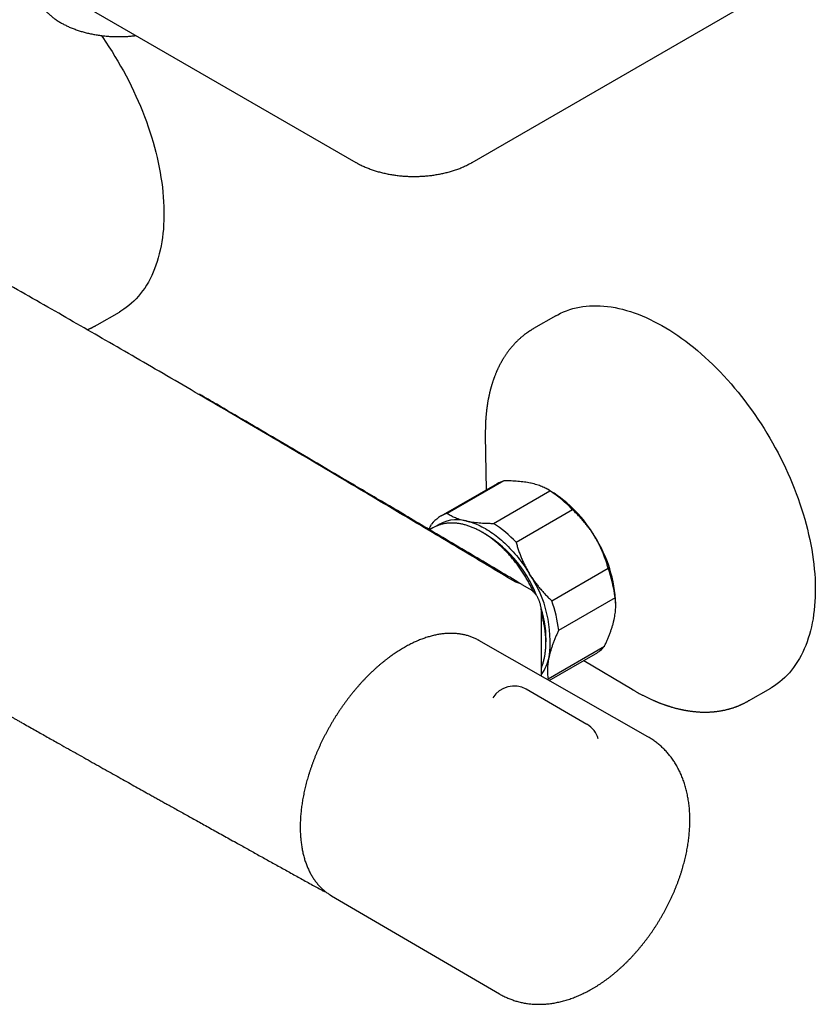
# Model space of a CAD drawing. Header units: millimetres. Extents: x 8 to 822, y 12 to 1777.
# Tile 2 of 14: x 688 to 817, y 79 to 239. Entities that reach past the tile are written whole.
import ezdxf

# ---------------------------------------------------------------- set-up
doc = ezdxf.new("R2010")
doc.units = ezdxf.units.MM

msp = doc.modelspace()

# ---------------------------------------------------------------- linework, layer by layer
at = {"color": 7, "linetype": 'Continuous', "lineweight": 30}
for p, q in [((607.26, 294.15), (742.4, 216.13)), ((761.37, 216.13), (805.64, 241.69)), ((700.27, 189.65), (703.92, 191.76)), ((774.99, 191.15), (771.34, 189.05)), ((763.5, 171.71), (763.5, 171.7)), ((763.5, 171.7), (763.64, 162.77)), ((765.42, 163.8), (756.23, 158.49)), ((766.5, 164.27), (757.31, 158.97)), ((764.82, 157.34), (774.01, 162.65)), ((774.13, 162.6), (773.62, 162.89)), ((777.71, 159.56), (768.52, 154.25)), ((754.96, 156.61), (754.43, 156.3)), ((754.97, 156.61), (754.96, 156.61)), ((774.31, 144.75), (783.5, 150.06)), ((770.74, 146.63), (769.51, 147.35)), ((784.63, 145.23), (775.44, 139.92)), ((784.74, 143.92), (784.74, 144.23)), ((772.65, 132.45), (772.65, 142.58)), ((762.44, 138.28), (762.26, 138.38)), ((789.98, 122.57), (762.44, 138.28)), ((773.72, 132.04), (782.91, 137.35)), ((773.9, 131.74), (781.42, 136.09)), ((779.55, 135.01), (787.39, 130.32)), ((773.72, 132.04), (773.61, 131.91)), ((780.05, 124.61), (770.15, 130.33)), ((787.39, 130.32), (787.4, 130.32)), ((806.33, 128.42), (809.98, 130.53)), ((806.33, 128.43), (806.31, 128.42)), ((736.81, 97.64), (736.8, 97.64)), ((738.25, 96.82), (738.44, 96.71)), ((738.44, 96.71), (765.81, 80.71))]:
    msp.add_line(p, q, dxfattribs=at)
at = {"color": 7, "linetype": 'Continuous', "lineweight": 30, "flags": 128}
for points in [[(700.97, 236.78), (701.2, 236.46), (701.72, 235.71), (702.22, 234.95), (702.71, 234.18), (703.19, 233.4), (703.67, 232.61), (704.12, 231.82), (704.57, 231.02), (705, 230.21), (705.43, 229.4), (705.83, 228.59), (706.23, 227.76), (706.61, 226.94), (706.98, 226.11), (707.33, 225.28), (707.67, 224.45), (708, 223.61), (708.31, 222.78), (708.6, 221.94), (708.88, 221.1), (709.14, 220.27), (709.39, 219.43), (709.63, 218.6), (709.84, 217.77), (710.04, 216.94), (710.23, 216.12), (710.4, 215.3), (710.55, 214.48), (710.68, 213.67), (710.8, 212.87), (710.91, 212.07), (710.99, 211.28), (711.06, 210.5), (711.11, 209.72), (711.15, 208.96), (711.16, 208.2), (711.16, 207.45), (711.15, 206.71), (711.12, 205.98), (711.07, 205.26), (711, 204.56), (710.91, 203.87), (710.81, 203.18), (710.7, 202.52), (710.56, 201.86), (710.41, 201.22), (710.25, 200.59), (710.06, 199.98), (709.86, 199.39), (709.65, 198.8), (709.42, 198.24), (709.17, 197.69), (708.91, 197.16), (708.63, 196.64), (708.33, 196.15), (708.03, 195.67), (707.7, 195.2), (707.36, 194.76), (707.01, 194.34), (706.65, 193.93), (706.27, 193.54), (705.87, 193.18), (705.47, 192.83), (705.04, 192.5), (704.61, 192.2), (704.17, 191.91), (703.92, 191.76)], [(774.99, 191.15), (775.29, 191.32), (775.76, 191.56), (776.24, 191.78), (776.73, 191.98), (777.24, 192.16), (777.76, 192.31), (778.28, 192.45), (778.82, 192.56), (779.36, 192.65), (779.92, 192.72), (780.48, 192.76), (781.05, 192.79), (781.63, 192.79), (782.21, 192.77), (782.81, 192.73), (783.41, 192.67), (784.01, 192.59), (784.62, 192.48), (785.24, 192.35), (785.86, 192.2), (786.49, 192.03), (787.12, 191.84), (787.75, 191.63), (788.39, 191.39), (789.03, 191.14), (789.67, 190.86), (790.32, 190.56), (790.96, 190.24), (791.61, 189.91), (792.26, 189.55), (792.91, 189.17), (793.55, 188.78), (794.2, 188.36), (794.85, 187.93), (795.49, 187.47), (796.13, 187), (796.77, 186.51), (797.41, 186.01), (798.04, 185.48), (798.67, 184.94), (799.3, 184.38), (799.92, 183.81), (800.53, 183.22), (801.14, 182.62), (801.75, 182), (802.34, 181.36), (802.94, 180.71), (803.52, 180.05), (804.09, 179.38), (804.66, 178.69), (805.22, 177.99), (805.77, 177.28), (806.32, 176.56), (806.85, 175.82), (807.37, 175.08), (807.88, 174.32), (808.39, 173.56), (808.88, 172.79), (809.36, 172.01), (809.82, 171.22), (810.28, 170.43), (810.72, 169.63), (811.16, 168.82), (811.57, 168.01), (811.98, 167.19), (812.37, 166.37), (812.75, 165.54), (813.12, 164.71), (813.47, 163.88), (813.8, 163.05), (814.13, 162.21), (814.43, 161.38), (814.72, 160.54), (815, 159.7), (815.26, 158.87), (815.51, 158.03), (815.74, 157.2), (815.95, 156.37), (816.15, 155.55), (816.33, 154.72), (816.5, 153.9), (816.64, 153.09), (816.78, 152.28), (816.89, 151.48), (816.99, 150.68), (817.07, 149.89), (817.14, 149.11), (817.19, 148.34), (817.22, 147.57), (817.23, 146.82), (817.23, 146.07), (817.21, 145.33), (817.17, 144.61), (817.12, 143.89), (817.05, 143.19), (816.96, 142.5), (816.86, 141.82), (816.74, 141.15), (816.6, 140.5), (816.45, 139.86), (816.28, 139.24), (816.09, 138.63), (815.89, 138.04), (815.67, 137.46), (815.43, 136.9), (815.18, 136.35), (814.92, 135.82), (814.64, 135.31), (814.34, 134.82), (814.03, 134.34), (813.7, 133.88), (813.36, 133.44), (813.01, 133.02), (812.64, 132.62), (812.25, 132.24), (811.86, 131.88), (811.45, 131.53), (811.03, 131.21), (810.59, 130.91), (810.14, 130.62), (809.98, 130.53)], [(760.36, 157.75), (760.64, 157.68), (760.92, 157.6), (761.2, 157.52), (761.49, 157.42), (761.78, 157.32), (762.07, 157.2), (762.36, 157.08), (762.65, 156.94), (762.94, 156.79), (763.23, 156.64), (763.52, 156.48), (763.81, 156.3), (764.11, 156.12), (764.4, 155.93), (764.69, 155.73), (764.98, 155.52), (765.27, 155.3), (765.56, 155.07), (765.84, 154.84), (766.13, 154.6), (766.41, 154.35), (766.69, 154.09), (766.97, 153.82), (767.24, 153.55), (767.51, 153.27), (767.78, 152.98), (768.05, 152.69), (768.31, 152.39), (768.57, 152.09), (768.83, 151.77), (769.08, 151.46), (769.32, 151.13), (769.57, 150.8), (769.8, 150.47), (770.04, 150.13), (770.27, 149.79), (770.49, 149.44), (770.71, 149.09)]]:
    msp.add_lwpolyline(points, dxfattribs=at)
at = {"color": 7, "linetype": 'Continuous', "lineweight": 30}
for centre, radius, start, end in [((768.12, 159.11), 5.41, 107.489, 119.9578), ((763.09, 145.82), 20.06, 43.2053, 56.9963), ((762.82, 144.41), 21.42, 30.2996, 58.1182), ((758.95, 153.77), 5.45, 107.5819, 140.6185), ((758.86, 152.12), 5.82, 75.128, 124.9341), ((753.89, 140.52), 20.06, 43.2053, 56.9963), ((752.76, 138.17), 20.47, 21.2842, 61.1173), ((762.85, 143.44), 21.9, 2.0729, 32.5338), ((762.92, 142.69), 21.86, 6.6708, 19.693), ((754.44, 138.15), 19.61, 352.4458, 33.918), ((753.73, 137.38), 21.86, 6.6708, 19.693), ((757.2, 138.49), 16.19, 356.8934, 17.9771), ((778.64, 140.87), 5.54, 300.1565, 320.4847), ((766.48, 137.05), 7.54, 325.0311, 348.7063), ((768.15, 126.86), 4, 60.0027, 148.982), ((778.05, 121.15), 4, 16.1388, 60.0027)]:
    msp.add_arc(centre, radius, start, end, dxfattribs=at)
for points, knots in [([(690.21, 244.87), (690.21, 244.83), (690.2, 244.72), (690.21, 244.54), (690.23, 244.31), (690.26, 244.08), (690.3, 243.85), (690.35, 243.62), (690.41, 243.4), (690.48, 243.17), (690.56, 242.95), (690.65, 242.72), (690.76, 242.5), (690.87, 242.28), (690.99, 242.06), (691.12, 241.85), (691.26, 241.63), (691.41, 241.42), (691.57, 241.21), (691.74, 241.01), (691.92, 240.8), (692.11, 240.61), (692.3, 240.41), (692.51, 240.22), (692.73, 240.03), (692.95, 239.84), (693.18, 239.66), (693.42, 239.49), (693.67, 239.31), (693.93, 239.15), (694.19, 238.98), (694.46, 238.82), (694.74, 238.67), (695.02, 238.52), (695.31, 238.38), (695.61, 238.24), (695.91, 238.11), (696.22, 237.98), (696.54, 237.86), (696.86, 237.74), (697.18, 237.63), (697.51, 237.52), (697.85, 237.42), (698.18, 237.33), (698.53, 237.24), (698.87, 237.15), (699.22, 237.08), (699.58, 237), (699.93, 236.94), (700.29, 236.88), (700.65, 236.82), (701.01, 236.78), (701.38, 236.73), (701.75, 236.7), (702.12, 236.67), (702.49, 236.64), (702.86, 236.63), (703.23, 236.61), (703.6, 236.61), (703.97, 236.61), (704.34, 236.61), (704.72, 236.63), (705.09, 236.64), (705.46, 236.67), (705.83, 236.7), (706.19, 236.74), (706.46, 236.76), (706.6, 236.78), (706.62, 236.79)], [0, 0, 0, 0, 0.0061046, 0.0207813, 0.035459, 0.0501475, 0.0648567, 0.0795959, 0.094374, 0.1091985, 0.1240764, 0.1390133, 0.1540134, 0.1690799, 0.1842143, 0.1994169, 0.2146867, 0.2300215, 0.2454181, 0.2608724, 0.2763797, 0.2919348, 0.3075321, 0.3231661, 0.3388314, 0.3545227, 0.3702349, 0.3859635, 0.4017044, 0.4174538, 0.4332084, 0.4489656, 0.4647222, 0.4804763, 0.4962264, 0.5119714, 0.5277101, 0.5434421, 0.5591666, 0.5748836, 0.5905927, 0.606294, 0.6219874, 0.6376733, 0.6533518, 0.6690232, 0.6846879, 0.7003462, 0.7159986, 0.7316455, 0.7472874, 0.7629249, 0.7785582, 0.7941881, 0.809815, 0.8254395, 0.841062, 0.8566831, 0.8723033, 0.8879232, 0.9035433, 0.919164, 0.9347858, 0.9504093, 0.9660349, 0.9816633, 0.9972949, 1, 1, 1, 1]), ([(768.06, 147.99), (765.55, 149.49), (760.3, 152.63), (752.69, 157.16), (745.52, 161.43), (739.14, 165.21), (733.29, 168.68), (727.78, 171.93), (722.36, 175.11), (717.02, 178.24), (711.73, 181.33), (706.66, 184.27), (701.77, 187.1), (696.99, 189.85), (692.19, 192.6), (687.27, 195.41), (682.16, 198.32), (676.83, 201.34), (671.24, 204.5), (665.33, 207.83), (659.04, 211.36), (652.1, 215.25), (644.28, 219.62), (638.71, 222.73), (635.74, 224.38), (635.73, 224.39)], [0, 0, 0, 0, 0.057454, 0.12002, 0.173872, 0.221323, 0.265629, 0.307342, 0.346965, 0.388948, 0.428945, 0.467234, 0.50408, 0.53971, 0.57556, 0.612623, 0.651051, 0.691065, 0.732953, 0.777105, 0.824079, 0.874717, 0.933243, 0.999867, 1, 1, 1, 1]), ([(742.4, 216.13), (742.45, 216.1), (742.6, 216.02), (742.85, 215.88), (743.14, 215.73), (743.45, 215.58), (743.76, 215.44), (744.07, 215.31), (744.4, 215.18), (744.72, 215.05), (745.05, 214.93), (745.39, 214.82), (745.73, 214.71), (746.07, 214.61), (746.42, 214.52), (746.78, 214.43), (747.13, 214.35), (747.49, 214.27), (747.85, 214.2), (748.22, 214.13), (748.58, 214.08), (748.95, 214.02), (749.32, 213.98), (749.69, 213.94), (750.07, 213.91), (750.44, 213.88), (750.82, 213.86), (751.2, 213.84), (751.58, 213.84), (751.95, 213.83), (752.33, 213.84), (752.71, 213.85), (753.08, 213.87), (753.46, 213.89), (753.84, 213.92), (754.21, 213.95), (754.58, 213.99), (754.95, 214.04), (755.32, 214.1), (755.68, 214.16), (756.05, 214.22), (756.41, 214.3), (756.77, 214.37), (757.12, 214.46), (757.47, 214.55), (757.82, 214.65), (758.16, 214.75), (758.5, 214.86), (758.84, 214.97), (759.17, 215.09), (759.49, 215.22), (759.81, 215.35), (760.12, 215.49), (760.43, 215.64), (760.73, 215.79), (761.03, 215.94), (761.24, 216.05), (761.35, 216.12), (761.37, 216.13)], [0, 0, 0, 0, 0.009922, 0.028357, 0.046783, 0.065203, 0.083613, 0.102012, 0.120397, 0.138768, 0.157122, 0.175459, 0.19378, 0.212084, 0.230371, 0.248642, 0.266897, 0.285138, 0.303364, 0.321578, 0.33978, 0.357971, 0.376152, 0.394325, 0.41249, 0.430649, 0.448804, 0.466954, 0.485102, 0.503249, 0.521397, 0.539545, 0.557695, 0.575849, 0.594008, 0.612173, 0.630345, 0.648526, 0.666717, 0.684919, 0.703133, 0.72136, 0.739602, 0.757859, 0.776133, 0.794425, 0.812734, 0.831063, 0.849411, 0.867778, 0.886165, 0.904572, 0.922997, 0.94144, 0.959898, 0.978371, 0.995855, 1, 1, 1, 1]), ([(698.76, 188.91), (698.8, 188.92), (698.87, 188.96), (698.99, 189.01), (699.11, 189.06), (699.22, 189.11), (699.31, 189.15), (699.38, 189.19), (699.45, 189.22), (699.52, 189.25), (699.6, 189.3), (699.7, 189.35), (699.82, 189.41), (699.96, 189.48), (700.11, 189.56), (700.21, 189.62), (700.27, 189.65)], [0, 0, 0, 0, 0.069407, 0.146215, 0.227607, 0.301358, 0.36246, 0.41103, 0.444997, 0.490292, 0.546916, 0.614869, 0.694153, 0.784769, 0.886718, 1, 1, 1, 1]), ([(771.34, 189.05), (771.28, 189.01), (771.17, 188.95), (771.02, 188.86), (770.9, 188.78), (770.79, 188.71), (770.69, 188.65), (770.62, 188.6), (770.55, 188.56), (770.49, 188.51), (770.43, 188.47), (770.35, 188.42), (770.25, 188.35), (770.13, 188.26), (770.01, 188.17), (769.9, 188.09), (769.79, 188), (769.66, 187.9), (769.52, 187.79), (769.38, 187.67), (769.23, 187.54), (769.07, 187.4), (768.9, 187.24), (768.72, 187.07), (768.54, 186.89), (768.38, 186.73), (768.24, 186.58), (768.12, 186.45), (768.02, 186.33), (767.92, 186.22), (767.81, 186.1), (767.7, 185.97), (767.58, 185.82), (767.46, 185.67), (767.34, 185.51), (767.21, 185.34), (767.07, 185.16), (766.94, 184.97), (766.82, 184.8), (766.71, 184.63), (766.61, 184.47), (766.52, 184.32), (766.43, 184.18), (766.34, 184.04), (766.26, 183.9), (766.18, 183.76), (766.1, 183.61), (766.01, 183.46), (765.93, 183.31), (765.85, 183.16), (765.78, 183.02), (765.71, 182.88), (765.65, 182.74), (765.57, 182.59), (765.5, 182.44), (765.43, 182.29), (765.37, 182.15), (765.31, 182.01), (765.24, 181.85), (765.17, 181.66), (765.09, 181.46), (765.01, 181.27), (764.95, 181.11), (764.91, 180.99), (764.87, 180.88), (764.83, 180.77), (764.79, 180.66), (764.74, 180.51), (764.68, 180.34), (764.62, 180.15), (764.57, 179.98), (764.53, 179.84), (764.5, 179.75), (764.48, 179.67), (764.46, 179.61), (764.45, 179.56), (764.43, 179.5), (764.41, 179.41), (764.37, 179.29), (764.33, 179.15), (764.29, 178.99), (764.26, 178.84), (764.22, 178.7), (764.19, 178.56), (764.16, 178.42), (764.13, 178.29), (764.1, 178.18), (764.09, 178.1), (764.07, 178.03), (764.06, 177.97), (764.04, 177.9), (764.03, 177.81), (763.98, 177.58), (763.93, 177.31), (763.88, 177.02), (763.85, 176.86), (763.83, 176.71), (763.81, 176.59), (763.8, 176.48), (763.78, 176.38), (763.77, 176.28), (763.75, 176.17), (763.74, 176.03), (763.71, 175.87), (763.69, 175.67), (763.67, 175.45), (763.64, 175.2), (763.62, 174.93), (763.59, 174.66), (763.57, 174.38), (763.55, 174.07), (763.54, 173.75), (763.52, 173.44), (763.51, 173.13), (763.51, 172.87), (763.5, 172.64), (763.5, 172.44), (763.5, 172.26), (763.5, 172.11), (763.5, 171.97), (763.5, 171.86), (763.5, 171.77), (763.5, 171.72), (763.5, 171.7)], [0, 0, 0, 0, 0.0106914, 0.0202247, 0.0286002, 0.035818, 0.0418783, 0.0467812, 0.0511849, 0.0552853, 0.0594066, 0.0635489, 0.0711975, 0.0795108, 0.0879805, 0.0952546, 0.1027609, 0.1115611, 0.12155, 0.1322344, 0.1433761, 0.1542514, 0.1671497, 0.1814997, 0.1956269, 0.2085693, 0.220487, 0.229262, 0.237562, 0.2458201, 0.2542592, 0.2634557, 0.2746085, 0.2849624, 0.2954822, 0.3073444, 0.3198855, 0.3319614, 0.3436069, 0.3540214, 0.364187, 0.3737731, 0.3825822, 0.3908014, 0.3997145, 0.4080903, 0.4169184, 0.4261059, 0.4355826, 0.4444874, 0.4525642, 0.4602116, 0.4679592, 0.4764955, 0.4857249, 0.4944037, 0.5021487, 0.5089602, 0.5180594, 0.5283438, 0.5395575, 0.5514266, 0.5589859, 0.5656061, 0.5711849, 0.5762452, 0.5819578, 0.5900696, 0.5991032, 0.6089952, 0.619745, 0.625258, 0.6299487, 0.6338149, 0.6368569, 0.6391002, 0.6414723, 0.6462454, 0.6524082, 0.6598047, 0.6676044, 0.6756846, 0.6822298, 0.688948, 0.6958391, 0.7023783, 0.7078745, 0.7116559, 0.7147114, 0.7173039, 0.7206331, 0.7248467, 0.7298925, 0.7540652, 0.7626788, 0.770554, 0.7773835, 0.7831677, 0.7880614, 0.792759, 0.7973448, 0.8018224, 0.8084272, 0.8162524, 0.8252979, 0.8355634, 0.8470484, 0.8597527, 0.8716122, 0.8843668, 0.8980162, 0.9125601, 0.9271143, 0.9403817, 0.9523515, 0.9617614, 0.9701795, 0.977607, 0.9840456, 0.9894979, 0.9939682, 0.9974638, 1, 1, 1, 1]), ([(768.81, 147.77), (766.45, 149.17), (761.36, 152.2), (753.94, 156.59), (746.82, 160.81), (740.55, 164.51), (734.84, 167.88), (729.55, 171), (724.57, 173.92), (720.41, 176.36), (717.9, 177.82), (716.96, 178.36)], [0, 0, 0, 0, 0.136246, 0.295112, 0.428956, 0.54848, 0.6577, 0.759285, 0.854943, 0.945827, 1, 1, 1, 1]), ([(600.78, 176.16), (601.1, 175.97), (601.97, 175.45), (603.38, 174.6), (604.99, 173.64), (606.57, 172.69), (608.13, 171.75), (609.66, 170.83), (611.17, 169.93), (612.68, 169.02), (614.18, 168.12), (615.67, 167.23), (617.14, 166.35), (618.58, 165.49), (620, 164.64), (621.38, 163.81), (622.74, 163), (624.07, 162.21), (625.37, 161.43), (626.64, 160.67), (627.89, 159.93), (629.08, 159.22), (630.22, 158.53), (631.32, 157.88), (632.39, 157.24), (633.44, 156.62), (634.47, 156.01), (635.47, 155.41), (636.45, 154.83), (637.41, 154.26), (638.34, 153.71), (639.25, 153.17), (640.13, 152.65), (640.99, 152.14), (641.83, 151.64), (642.66, 151.15), (643.47, 150.67), (644.25, 150.21), (645.01, 149.76), (645.74, 149.33), (646.44, 148.92), (647.11, 148.52), (647.76, 148.14), (648.37, 147.78), (648.96, 147.43), (649.52, 147.11), (650.04, 146.8), (650.53, 146.51), (650.98, 146.25), (651.4, 146), (651.8, 145.76), (652.32, 145.46), (652.96, 145.09), (653.75, 144.62), (654.57, 144.14), (655.42, 143.64), (656.3, 143.13), (657.2, 142.6), (658.14, 142.06), (659, 141.55), (659.79, 141.1), (660.48, 140.69), (661.16, 140.3), (661.81, 139.92), (662.41, 139.57), (662.94, 139.26), (663.41, 138.99), (663.87, 138.72), (664.32, 138.46), (664.78, 138.2), (665.26, 137.91), (665.78, 137.61), (666.32, 137.3), (666.89, 136.98), (667.47, 136.64), (668.07, 136.29), (668.68, 135.94), (669.29, 135.59), (669.92, 135.22), (670.57, 134.85), (671.3, 134.43), (672.1, 133.97), (673, 133.45), (673.92, 132.92), (674.87, 132.38), (675.84, 131.82), (676.84, 131.25), (677.71, 130.76), (678.42, 130.35), (678.97, 130.03), (679.49, 129.74), (679.97, 129.46), (680.43, 129.2), (680.86, 128.96), (681.25, 128.73), (681.6, 128.53), (681.92, 128.35), (682.21, 128.19), (682.48, 128.04), (682.72, 127.9), (682.93, 127.78), (683.13, 127.66), (683.33, 127.55), (683.54, 127.43), (683.76, 127.31), (684, 127.17), (684.27, 127.02), (684.58, 126.84), (684.93, 126.64), (685.3, 126.43), (685.69, 126.21), (686.11, 125.97), (686.56, 125.72), (687.03, 125.45), (687.52, 125.17), (688.55, 124.59), (690.02, 123.76), (691.95, 122.67), (693.67, 121.7), (695.25, 120.81), (696.68, 120), (698.1, 119.21), (699.5, 118.42), (700.88, 117.64), (702.22, 116.89), (703.52, 116.16), (704.76, 115.47), (705.98, 114.79), (707.17, 114.12), (708.18, 113.56), (709.02, 113.09), (709.69, 112.71), (710.35, 112.35), (711, 111.98), (711.67, 111.61), (712.39, 111.21), (713.17, 110.77), (714.02, 110.3), (714.89, 109.81), (715.79, 109.31), (716.73, 108.79), (717.69, 108.25), (718.69, 107.7), (719.7, 107.13), (720.75, 106.55), (721.82, 105.96), (723.12, 105.23), (724.65, 104.38), (726.42, 103.4), (728.21, 102.4), (730.03, 101.4), (731.86, 100.38), (733.72, 99.35), (735.37, 98.43), (736.4, 97.86), (736.8, 97.64)], [0, 0, 0, 0, 0.0072053, 0.0193549, 0.0313139, 0.0430821, 0.0546596, 0.0660464, 0.0772424, 0.0882477, 0.0995725, 0.110688, 0.1215941, 0.1322909, 0.1427784, 0.1530565, 0.1631253, 0.1729848, 0.1826349, 0.1920758, 0.2013072, 0.2103294, 0.2186443, 0.2267731, 0.2347158, 0.2424724, 0.2500429, 0.2575177, 0.2648018, 0.2718952, 0.2787979, 0.2855098, 0.292031, 0.2983615, 0.3045013, 0.3107289, 0.3167471, 0.3225561, 0.3281558, 0.3335461, 0.3387272, 0.3436989, 0.3484614, 0.3530145, 0.3573583, 0.3614928, 0.3654181, 0.3689273, 0.3722505, 0.3753876, 0.3783386, 0.3811108, 0.3867427, 0.3925817, 0.3986278, 0.4048811, 0.4113415, 0.418009, 0.4248836, 0.4319654, 0.4370751, 0.4422221, 0.4472208, 0.45206, 0.4567398, 0.4603049, 0.4637716, 0.4671398, 0.4704096, 0.4736799, 0.4773112, 0.4811116, 0.4850812, 0.4892199, 0.4935279, 0.4980049, 0.5023811, 0.5068948, 0.5115252, 0.5162721, 0.5211355, 0.5275077, 0.5340694, 0.5408206, 0.5477613, 0.5548914, 0.562211, 0.5697201, 0.5739382, 0.5779407, 0.5817277, 0.5852991, 0.5886549, 0.5917951, 0.5947198, 0.5972114, 0.5995219, 0.6016512, 0.6035994, 0.6053664, 0.6069523, 0.6083574, 0.609745, 0.6112541, 0.6128844, 0.6146362, 0.6165092, 0.6188725, 0.6214044, 0.6241048, 0.6269738, 0.6300681, 0.6333372, 0.636781, 0.6403995, 0.6441786, 0.659226, 0.6727827, 0.6864538, 0.6968869, 0.7073657, 0.7177411, 0.727983, 0.7380912, 0.7480658, 0.7573408, 0.7664292, 0.7753176, 0.7840058, 0.7924939, 0.7974406, 0.8023167, 0.8071223, 0.8118662, 0.8166904, 0.8216438, 0.8276475, 0.8338306, 0.840193, 0.8467348, 0.853595, 0.8606419, 0.8678757, 0.8752962, 0.8829035, 0.8906975, 0.8986783, 0.9114026, 0.9242943, 0.9373522, 0.9505764, 0.9639667, 0.9775233, 0.9912461, 1, 1, 1, 1]), ([(770.96, 163.87), (770.92, 163.88), (770.72, 163.92), (770.36, 163.99), (769.87, 164.06), (769.35, 164.13), (768.81, 164.18), (768.26, 164.22), (767.69, 164.25), (767.1, 164.27), (766.7, 164.27), (766.5, 164.27)], [0, 0, 0, 0, 0.034085, 0.1527, 0.271316, 0.392046, 0.512882, 0.633735, 0.754489, 0.877243, 1, 1, 1, 1]), ([(774.01, 162.65), (773.92, 162.71), (773.72, 162.84), (773.41, 163.01), (773.07, 163.18), (772.7, 163.34), (772.31, 163.49), (771.89, 163.63), (771.44, 163.76), (771.12, 163.83), (770.96, 163.87)], [0, 0, 0, 0, 0.1228983, 0.2461925, 0.3694829, 0.494367, 0.6192474, 0.7459349, 0.8726199, 1, 1, 1, 1]), ([(757.31, 158.97), (757.4, 158.9), (757.59, 158.78), (757.91, 158.6), (758.25, 158.43), (758.62, 158.27), (759.01, 158.12), (759.43, 157.98), (759.88, 157.86), (760.2, 157.78), (760.36, 157.75)], [0, 0, 0, 0, 0.122973, 0.245942, 0.370366, 0.494836, 0.619247, 0.745529, 0.87262, 1, 1, 1, 1]), ([(781.31, 155.21), (781.28, 155.27), (781.13, 155.52), (780.85, 155.95), (780.46, 156.5), (780.05, 157.04), (779.62, 157.57), (779.17, 158.09), (778.7, 158.59), (778.21, 159.08), (777.88, 159.4), (777.71, 159.56)], [0, 0, 0, 0, 0.034085, 0.152699, 0.271315, 0.390844, 0.510376, 0.632431, 0.75449, 0.877243, 1, 1, 1, 1]), ([(754.35, 156.35), (754.39, 156.45), (754.51, 156.74), (754.65, 157.04), (754.74, 157.23)], [0, 0, 0, 0, 0.34181, 1, 1, 1, 1]), ([(762.96, 155.91), (762.91, 155.94), (762.77, 156.03), (762.52, 156.16), (762.24, 156.3), (761.95, 156.44), (761.66, 156.57), (761.38, 156.69), (761.09, 156.8), (760.81, 156.91), (760.52, 157), (760.24, 157.08), (759.95, 157.16), (759.67, 157.22), (759.39, 157.27), (759.12, 157.32), (758.84, 157.35), (758.57, 157.38), (758.3, 157.39), (758.03, 157.4), (757.77, 157.39), (757.51, 157.38), (757.26, 157.35), (757, 157.32), (756.76, 157.28), (756.51, 157.22), (756.27, 157.16), (756.04, 157.09), (755.81, 157.01), (755.58, 156.92), (755.36, 156.82), (755.16, 156.72), (755.03, 156.64), (754.97, 156.61)], [0, 0, 0, 0, 0.017887, 0.051627, 0.085377, 0.119127, 0.152871, 0.186604, 0.220321, 0.254014, 0.287674, 0.321295, 0.354865, 0.388376, 0.421817, 0.455177, 0.488447, 0.521615, 0.554674, 0.587614, 0.62043, 0.653116, 0.685669, 0.718089, 0.750378, 0.78254, 0.814582, 0.846514, 0.878347, 0.910095, 0.941774, 0.973399, 1, 1, 1, 1]), ([(760.36, 157.75), (760.4, 157.74), (760.6, 157.69), (760.96, 157.63), (761.45, 157.55), (761.96, 157.49), (762.5, 157.43), (763.06, 157.39), (763.63, 157.37), (764.22, 157.35), (764.62, 157.34), (764.82, 157.34)], [0, 0, 0, 0, 0.034085, 0.152946, 0.271869, 0.390736, 0.511535, 0.632337, 0.754871, 0.877452, 1, 1, 1, 1]), ([(771.37, 146.14), (771.34, 146.21), (771.25, 146.4), (771.11, 146.71), (770.93, 147.05), (770.75, 147.4), (770.56, 147.74), (770.37, 148.08), (770.17, 148.42), (769.97, 148.76), (769.76, 149.09), (769.55, 149.42), (769.34, 149.74), (769.11, 150.06), (768.89, 150.37), (768.66, 150.69), (768.42, 150.99), (768.19, 151.29), (767.94, 151.59), (767.7, 151.88), (767.45, 152.17), (767.19, 152.45), (766.94, 152.72), (766.68, 152.99), (766.42, 153.25), (766.15, 153.5), (765.88, 153.75), (765.61, 153.99), (765.34, 154.23), (765.07, 154.46), (764.79, 154.68), (764.51, 154.89), (764.23, 155.09), (763.95, 155.29), (763.67, 155.48), (763.38, 155.66), (763.15, 155.8), (763.01, 155.89), (762.96, 155.91)], [0, 0, 0, 0, 0.017471, 0.045891, 0.074308, 0.102722, 0.131135, 0.159546, 0.187958, 0.216369, 0.244782, 0.273196, 0.301614, 0.330034, 0.358459, 0.386889, 0.415325, 0.443767, 0.472217, 0.500675, 0.529141, 0.557618, 0.586105, 0.614602, 0.643112, 0.671633, 0.700168, 0.728715, 0.757276, 0.785851, 0.81444, 0.843043, 0.871659, 0.900288, 0.92893, 0.957584, 0.986248, 1, 1, 1, 1]), ([(768.52, 154.25), (768.58, 154.03), (768.7, 153.6), (768.92, 152.94), (769.15, 152.29), (769.41, 151.64), (769.69, 150.99), (770, 150.35), (770.34, 149.71), (770.58, 149.3), (770.71, 149.09)], [0, 0, 0, 0, 0.1229729, 0.2459423, 0.3695815, 0.4932168, 0.6193748, 0.7455295, 0.8727654, 1, 1, 1, 1]), ([(783.5, 150.06), (783.44, 150.27), (783.32, 150.71), (783.1, 151.37), (782.87, 152.02), (782.61, 152.67), (782.33, 153.31), (782.02, 153.96), (781.68, 154.59), (781.44, 155.01), (781.31, 155.21)], [0, 0, 0, 0, 0.122973, 0.245942, 0.369581, 0.493217, 0.619375, 0.745529, 0.872765, 1, 1, 1, 1]), ([(768.92, 147.62), (768.92, 147.62), (768.9, 147.63), (768.87, 147.64), (768.81, 147.66), (768.75, 147.68), (768.69, 147.7), (768.62, 147.73), (768.54, 147.76), (768.47, 147.79), (768.39, 147.82), (768.32, 147.86), (768.25, 147.89), (768.18, 147.93), (768.12, 147.96), (768.08, 147.98), (768.06, 147.99), (768.06, 147.99)], [0, 0, 0, 0, 0.006356, 0.07978, 0.155515, 0.232692, 0.310823, 0.389551, 0.467645, 0.545759, 0.623033, 0.699426, 0.775551, 0.849856, 0.923761, 0.996975, 1, 1, 1, 1]), ([(769.15, 147.53), (769.15, 147.54), (769.09, 147.58), (768.99, 147.66), (768.88, 147.73), (768.82, 147.77), (768.81, 147.77)], [0, 0, 0, 0, 0.065861, 0.488178, 0.911011, 1, 1, 1, 1]), ([(769.35, 147.45), (769.34, 147.45), (769.29, 147.48), (769.18, 147.53), (769.04, 147.58), (768.95, 147.61), (768.92, 147.62)], [0, 0, 0, 0, 0.036579, 0.405601, 0.773126, 1, 1, 1, 1]), ([(770.71, 149.09), (770.74, 149.04), (770.89, 148.79), (771.17, 148.36), (771.56, 147.81), (771.97, 147.27), (772.4, 146.74), (772.85, 146.22), (773.32, 145.71), (773.81, 145.22), (774.14, 144.91), (774.31, 144.75)], [0, 0, 0, 0, 0.034085, 0.152699, 0.271315, 0.390844, 0.510376, 0.632431, 0.75449, 0.877243, 1, 1, 1, 1]), ([(769.51, 147.35), (769.5, 147.36), (769.45, 147.39), (769.4, 147.42), (769.35, 147.44)], [0, 0, 0, 0, 0.221858, 1, 1, 1, 1]), ([(772.65, 142.58), (772.65, 142.65), (772.65, 142.81), (772.64, 143.05), (772.62, 143.28), (772.59, 143.52), (772.56, 143.75), (772.51, 143.97), (772.46, 144.19), (772.4, 144.4), (772.33, 144.61), (772.25, 144.81), (772.17, 145.01), (772.07, 145.19), (771.98, 145.37), (771.87, 145.54), (771.76, 145.7), (771.64, 145.86), (771.51, 146), (771.38, 146.14), (771.24, 146.27), (771.09, 146.39), (770.94, 146.5), (770.82, 146.58), (770.75, 146.62), (770.74, 146.63)], [0, 0, 0, 0, 0.043235, 0.090206, 0.137338, 0.184502, 0.231539, 0.278386, 0.324334, 0.370552, 0.416884, 0.463108, 0.509033, 0.554477, 0.599121, 0.642721, 0.686904, 0.730691, 0.77411, 0.8172, 0.860013, 0.902582, 0.944806, 0.987003, 1, 1, 1, 1]), ([(784.48, 141.7), (784.51, 141.86), (784.58, 142.19), (784.65, 142.66), (784.7, 143.12), (784.73, 143.57), (784.74, 144), (784.72, 144.43), (784.69, 144.84), (784.65, 145.1), (784.63, 145.23)], [0, 0, 0, 0, 0.122488, 0.245238, 0.368757, 0.492521, 0.618889, 0.745475, 0.872652, 1, 1, 1, 1]), ([(772.65, 133.87), (772.68, 133.92), (772.73, 134.06), (772.81, 134.3), (772.9, 134.57), (772.98, 134.84), (773.05, 135.13), (773.12, 135.42), (773.18, 135.71), (773.23, 136.01), (773.27, 136.32), (773.3, 136.63), (773.33, 136.94), (773.35, 137.26), (773.36, 137.59), (773.36, 137.92), (773.36, 138.25), (773.35, 138.58), (773.33, 138.92), (773.3, 139.26), (773.27, 139.6), (773.22, 139.95), (773.17, 140.3), (773.12, 140.65), (773.05, 141), (772.98, 141.36), (772.91, 141.71), (772.82, 142.07), (772.74, 142.4), (772.68, 142.61), (772.65, 142.7)], [0, 0, 0, 0, 0.022837, 0.058914, 0.095093, 0.131364, 0.167716, 0.204138, 0.240619, 0.277149, 0.31372, 0.350321, 0.386947, 0.423588, 0.46024, 0.496897, 0.533553, 0.570205, 0.606849, 0.643483, 0.680105, 0.716714, 0.753308, 0.789887, 0.82645, 0.862998, 0.89953, 0.936046, 0.972547, 1, 1, 1, 1]), ([(782.91, 137.35), (782.99, 137.53), (783.16, 137.89), (783.4, 138.43), (783.62, 138.97), (783.82, 139.5), (784.01, 140.03), (784.18, 140.55), (784.33, 141.07), (784.42, 141.45), (784.47, 141.66), (784.48, 141.7)], [0, 0, 0, 0, 0.119246, 0.238489, 0.358338, 0.478183, 0.600299, 0.722411, 0.845493, 0.968574, 1, 1, 1, 1]), ([(775.44, 139.92), (775.35, 139.74), (775.18, 139.36), (774.94, 138.81), (774.71, 138.26), (774.5, 137.71), (774.31, 137.16), (774.14, 136.62), (773.99, 136.09), (773.91, 135.75), (773.87, 135.57)], [0, 0, 0, 0, 0.122898, 0.245942, 0.369483, 0.493217, 0.619247, 0.745529, 0.87262, 1, 1, 1, 1]), ([(762.25, 138.38), (762.24, 138.39), (762.15, 138.44), (761.97, 138.53), (761.7, 138.65), (761.43, 138.77), (761.16, 138.87), (760.88, 138.97), (760.6, 139.06), (760.31, 139.14), (760.02, 139.21), (759.72, 139.26), (759.42, 139.32), (759.12, 139.36), (758.81, 139.39), (758.5, 139.41), (758.18, 139.42), (757.86, 139.43), (757.54, 139.42), (757.22, 139.41), (756.89, 139.38), (756.56, 139.35), (756.23, 139.3), (755.89, 139.25), (755.55, 139.19), (755.21, 139.11), (754.87, 139.03), (754.53, 138.94), (754.18, 138.84), (753.84, 138.73), (753.49, 138.61), (753.14, 138.49), (752.79, 138.35), (752.44, 138.2), (752.08, 138.05), (751.73, 137.89), (751.38, 137.72), (751.02, 137.53), (750.67, 137.35), (750.4, 137.2), (750.26, 137.11), (750.23, 137.09)], [0, 0, 0, 0, 0.002491, 0.028906, 0.055324, 0.081749, 0.108185, 0.134635, 0.161105, 0.187595, 0.21411, 0.240651, 0.26722, 0.293819, 0.320447, 0.347107, 0.373797, 0.400518, 0.427267, 0.454045, 0.480851, 0.507681, 0.534536, 0.561412, 0.588308, 0.615223, 0.642154, 0.6691, 0.696059, 0.723028, 0.750008, 0.776995, 0.803989, 0.830989, 0.857992, 0.884999, 0.912009, 0.939019, 0.966031, 0.993042, 1, 1, 1, 1]), ([(750.23, 137.09), (750.16, 137.06), (749.98, 136.95), (749.69, 136.77), (749.33, 136.55), (748.98, 136.32), (748.63, 136.09), (748.28, 135.84), (747.93, 135.59), (747.58, 135.33), (747.23, 135.06), (746.89, 134.78), (746.54, 134.5), (746.2, 134.21), (745.86, 133.91), (745.52, 133.61), (745.19, 133.3), (744.85, 132.98), (744.52, 132.66), (744.19, 132.33), (743.86, 131.99), (743.54, 131.65), (743.22, 131.3), (742.9, 130.94), (742.59, 130.58), (742.28, 130.22), (741.97, 129.84), (741.66, 129.47), (741.36, 129.09), (741.07, 128.7), (740.78, 128.31), (740.49, 127.91), (740.2, 127.51), (739.92, 127.11), (739.65, 126.7), (739.38, 126.28), (739.11, 125.87), (738.85, 125.45), (738.59, 125.02), (738.34, 124.6), (738.1, 124.17), (737.86, 123.74), (737.62, 123.3), (737.39, 122.86), (737.17, 122.42), (736.95, 121.98), (736.73, 121.54), (736.53, 121.09), (736.33, 120.64), (736.13, 120.2), (735.94, 119.75), (735.76, 119.3), (735.58, 118.84), (735.41, 118.39), (735.25, 117.94), (735.09, 117.49), (734.94, 117.04), (734.79, 116.58), (734.65, 116.13), (734.52, 115.68), (734.4, 115.23), (734.28, 114.78), (734.17, 114.33), (734.06, 113.88), (733.97, 113.44), (733.88, 112.99), (733.79, 112.55), (733.72, 112.11), (733.65, 111.67), (733.59, 111.23), (733.53, 110.8), (733.49, 110.37), (733.45, 109.94), (733.41, 109.52), (733.39, 109.1), (733.37, 108.68), (733.36, 108.27), (733.36, 107.86), (733.36, 107.45), (733.37, 107.05), (733.39, 106.65), (733.42, 106.26), (733.45, 105.87), (733.49, 105.48), (733.54, 105.11), (733.6, 104.73), (733.66, 104.37), (733.73, 104), (733.81, 103.65), (733.89, 103.3), (733.98, 102.95), (734.08, 102.61), (734.19, 102.28), (734.3, 101.95), (734.42, 101.64), (734.55, 101.32), (734.68, 101.02), (734.82, 100.72), (734.97, 100.43), (735.13, 100.15), (735.29, 99.87), (735.46, 99.6), (735.63, 99.34), (735.81, 99.09), (736, 98.84), (736.19, 98.61), (736.39, 98.38), (736.6, 98.16), (736.81, 97.94), (737.02, 97.74), (737.25, 97.55), (737.48, 97.36), (737.71, 97.18), (737.95, 97.01), (738.13, 96.89), (738.23, 96.83), (738.24, 96.82)], [0, 0, 0, 0, 0.0046948, 0.0135967, 0.022498, 0.0313987, 0.0402986, 0.0491978, 0.0580961, 0.0669935, 0.07589, 0.0847856, 0.0936801, 0.1025737, 0.1114663, 0.1203579, 0.1292486, 0.1381383, 0.1470271, 0.155915, 0.164802, 0.1736882, 0.1825736, 0.1914582, 0.2003421, 0.2092253, 0.2181078, 0.2269898, 0.2358711, 0.244752, 0.2536324, 0.2625124, 0.2713919, 0.2802712, 0.2891501, 0.2980288, 0.3069073, 0.3157856, 0.3246639, 0.333542, 0.3424202, 0.3512983, 0.3601766, 0.3690549, 0.3779334, 0.3868121, 0.395691, 0.4045702, 0.4134498, 0.4223298, 0.4312101, 0.440091, 0.4489724, 0.4578543, 0.4667369, 0.4756201, 0.484504, 0.4933887, 0.5022741, 0.5111604, 0.5200475, 0.5289355, 0.5378244, 0.5467143, 0.5556052, 0.5644971, 0.5733901, 0.5822841, 0.5911791, 0.6000753, 0.6089725, 0.6178707, 0.62677, 0.6356703, 0.6445715, 0.6534736, 0.6623766, 0.6712803, 0.6801847, 0.6890895, 0.6979947, 0.7069002, 0.7158055, 0.7247105, 0.7336148, 0.7425183, 0.7514205, 0.7603211, 0.7692197, 0.7781157, 0.7870088, 0.7958984, 0.8047838, 0.8136647, 0.8225402, 0.8314099, 0.840273, 0.849129, 0.8579772, 0.866817, 0.875648, 0.8844695, 0.8932814, 0.9020831, 0.9108747, 0.9196559, 0.9284269, 0.9371879, 0.9459392, 0.9546815, 0.9634155, 0.972142, 0.9808619, 0.9895764, 0.9982868, 1, 1, 1, 1]), ([(773.87, 135.57), (773.86, 135.53), (773.82, 135.33), (773.75, 134.98), (773.69, 134.52), (773.64, 134.08), (773.62, 133.65), (773.61, 133.23), (773.63, 132.82), (773.66, 132.42), (773.7, 132.17), (773.72, 132.04)], [0, 0, 0, 0, 0.0314257, 0.1503532, 0.2692819, 0.3891325, 0.5089859, 0.6313852, 0.7537883, 0.8768923, 1, 1, 1, 1]), ([(787.39, 130.32), (787.42, 130.3), (787.47, 130.27), (787.57, 130.22), (787.68, 130.15), (787.83, 130.06), (787.99, 129.97), (788.18, 129.86), (788.44, 129.72), (788.76, 129.54), (789.1, 129.37), (789.37, 129.23), (789.58, 129.12), (789.79, 129.02), (790.01, 128.91), (790.23, 128.81), (790.44, 128.71), (790.63, 128.62), (790.81, 128.55), (790.96, 128.48), (791.09, 128.42), (791.2, 128.38), (791.28, 128.34), (791.35, 128.32), (791.41, 128.29), (791.49, 128.26), (791.6, 128.21), (791.72, 128.16), (791.86, 128.11), (792.01, 128.05), (792.16, 128), (792.31, 127.94), (792.46, 127.88), (792.62, 127.83), (792.76, 127.78), (792.89, 127.73), (792.99, 127.7), (793.09, 127.67), (793.18, 127.64), (793.28, 127.6), (793.4, 127.57), (793.54, 127.52), (793.69, 127.48), (793.84, 127.43), (794.02, 127.38), (794.22, 127.32), (794.43, 127.27), (794.62, 127.22), (794.81, 127.17), (795, 127.12), (795.17, 127.08), (795.33, 127.05), (795.47, 127.02), (795.62, 126.99), (795.77, 126.96), (795.91, 126.93), (796.03, 126.91), (796.13, 126.89), (796.22, 126.87), (796.34, 126.85), (796.48, 126.83), (796.66, 126.8), (796.86, 126.77), (797.07, 126.75), (797.29, 126.72), (797.51, 126.7), (797.72, 126.68), (797.92, 126.66), (798.11, 126.64), (798.29, 126.63), (798.46, 126.62), (798.62, 126.62), (798.79, 126.61), (798.99, 126.61), (799.22, 126.6), (799.47, 126.6), (799.73, 126.61), (799.98, 126.62), (800.2, 126.63), (800.39, 126.64), (800.57, 126.66), (800.75, 126.67), (800.93, 126.69), (801.11, 126.71), (801.29, 126.73), (801.47, 126.76), (801.66, 126.79), (801.84, 126.82), (802, 126.85), (802.16, 126.88), (802.32, 126.91), (802.5, 126.94), (802.68, 126.99), (802.87, 127.03), (803.05, 127.08), (803.22, 127.12), (803.4, 127.17), (803.59, 127.23), (803.79, 127.29), (803.98, 127.36), (804.16, 127.42), (804.31, 127.47), (804.43, 127.52), (804.53, 127.56), (804.64, 127.6), (804.77, 127.65), (804.91, 127.71), (805.04, 127.77), (805.17, 127.83), (805.28, 127.88), (805.41, 127.94), (805.55, 128.01), (805.71, 128.08), (805.83, 128.15), (805.94, 128.21), (806.05, 128.27), (806.19, 128.34), (806.28, 128.39), (806.33, 128.42)], [0, 0, 0, 0, 0.002978, 0.007041, 0.012571, 0.019415, 0.027593, 0.037025, 0.046808, 0.066367, 0.086378, 0.096762, 0.107264, 0.117884, 0.128623, 0.139479, 0.150344, 0.160322, 0.169046, 0.176727, 0.183363, 0.188955, 0.192616, 0.195632, 0.198529, 0.202473, 0.207621, 0.213905, 0.221125, 0.228508, 0.235977, 0.243532, 0.251174, 0.25865, 0.265871, 0.272183, 0.277569, 0.282027, 0.285999, 0.290826, 0.29723, 0.304489, 0.311913, 0.319472, 0.327166, 0.338496, 0.349023, 0.358744, 0.368015, 0.377065, 0.386753, 0.393731, 0.400987, 0.408468, 0.416174, 0.423743, 0.429926, 0.434787, 0.439038, 0.443902, 0.451949, 0.461199, 0.471303, 0.482226, 0.493729, 0.505069, 0.516019, 0.526527, 0.536577, 0.546061, 0.554681, 0.562606, 0.570844, 0.581852, 0.593866, 0.607131, 0.621234, 0.635422, 0.646754, 0.656921, 0.666244, 0.675728, 0.685446, 0.695403, 0.705066, 0.715168, 0.725715, 0.735858, 0.744976, 0.753517, 0.762441, 0.771923, 0.782247, 0.79332, 0.803752, 0.813124, 0.822234, 0.83462, 0.846441, 0.857221, 0.867829, 0.878075, 0.883621, 0.889152, 0.895652, 0.903333, 0.912194, 0.920718, 0.927967, 0.934448, 0.941386, 0.95141, 0.961193, 0.970115, 0.975763, 0.982624, 0.990702, 1, 1, 1, 1]), ([(780.96, 81.57), (781.03, 81.61), (781.23, 81.73), (781.56, 81.93), (781.94, 82.17), (782.33, 82.43), (782.7, 82.68), (783.08, 82.95), (783.46, 83.23), (783.83, 83.51), (784.19, 83.8), (784.56, 84.1), (784.92, 84.4), (785.28, 84.72), (785.63, 85.04), (785.98, 85.36), (786.33, 85.69), (786.67, 86.03), (787.01, 86.38), (787.34, 86.73), (787.67, 87.08), (788, 87.45), (788.32, 87.82), (788.63, 88.19), (788.94, 88.57), (789.25, 88.95), (789.55, 89.34), (789.85, 89.73), (790.14, 90.13), (790.43, 90.53), (790.71, 90.94), (790.99, 91.35), (791.26, 91.76), (791.53, 92.18), (791.79, 92.6), (792.05, 93.03), (792.3, 93.46), (792.54, 93.89), (792.78, 94.33), (793.01, 94.77), (793.24, 95.21), (793.46, 95.65), (793.67, 96.1), (793.88, 96.55), (794.08, 97), (794.28, 97.45), (794.46, 97.91), (794.65, 98.36), (794.82, 98.82), (794.99, 99.28), (795.15, 99.74), (795.31, 100.2), (795.46, 100.67), (795.6, 101.13), (795.73, 101.6), (795.86, 102.06), (795.98, 102.53), (796.09, 102.99), (796.19, 103.46), (796.29, 103.93), (796.37, 104.39), (796.45, 104.86), (796.53, 105.32), (796.59, 105.79), (796.65, 106.25), (796.7, 106.71), (796.73, 107.17), (796.77, 107.63), (796.79, 108.09), (796.8, 108.55), (796.81, 109), (796.8, 109.45), (796.79, 109.9), (796.77, 110.35), (796.74, 110.79), (796.7, 111.22), (796.65, 111.66), (796.59, 112.09), (796.52, 112.51), (796.45, 112.93), (796.36, 113.35), (796.27, 113.76), (796.16, 114.16), (796.05, 114.56), (795.93, 114.95), (795.8, 115.34), (795.67, 115.72), (795.52, 116.09), (795.37, 116.45), (795.2, 116.81), (795.03, 117.16), (794.86, 117.5), (794.67, 117.84), (794.48, 118.16), (794.28, 118.48), (794.07, 118.79), (793.85, 119.1), (793.63, 119.39), (793.4, 119.68), (793.17, 119.96), (792.93, 120.23), (792.68, 120.49), (792.42, 120.74), (792.16, 120.99), (791.9, 121.22), (791.62, 121.45), (791.35, 121.67), (791.06, 121.88), (790.77, 122.08), (790.48, 122.28), (790.22, 122.44), (790.05, 122.53), (789.98, 122.57)], [0, 0, 0, 0, 0.005264, 0.014742, 0.024217, 0.033696, 0.043173, 0.052649, 0.06212, 0.071585, 0.081043, 0.090492, 0.099933, 0.109364, 0.118785, 0.128196, 0.137596, 0.146985, 0.156364, 0.165733, 0.175091, 0.18444, 0.19378, 0.20311, 0.212433, 0.221747, 0.231054, 0.240355, 0.249649, 0.258938, 0.268223, 0.277503, 0.28678, 0.296055, 0.305327, 0.314598, 0.323869, 0.33314, 0.342411, 0.351684, 0.360959, 0.370237, 0.379518, 0.388804, 0.398094, 0.40739, 0.416693, 0.426002, 0.435319, 0.444644, 0.453978, 0.463322, 0.472675, 0.482039, 0.491415, 0.500801, 0.510199, 0.51961, 0.529033, 0.538467, 0.547915, 0.557374, 0.566845, 0.576327, 0.58582, 0.595323, 0.604834, 0.614353, 0.623877, 0.633405, 0.642933, 0.65246, 0.661982, 0.671495, 0.680997, 0.690484, 0.699951, 0.709395, 0.718811, 0.728195, 0.737544, 0.746852, 0.756117, 0.765335, 0.774502, 0.783616, 0.792676, 0.801678, 0.810621, 0.819505, 0.82833, 0.837095, 0.845802, 0.85445, 0.863042, 0.871579, 0.880063, 0.888497, 0.896883, 0.905223, 0.913521, 0.921779, 0.930001, 0.938189, 0.946347, 0.954478, 0.962586, 0.970673, 0.978743, 0.9868, 0.994847, 1, 1, 1, 1]), ([(736.81, 97.64), (736.89, 97.59), (737.06, 97.5), (737.32, 97.37), (737.52, 97.28), (737.63, 97.24), (737.65, 97.23)], [0, 0, 0, 0, 0.2982333, 0.6143329, 0.9291557, 1, 1, 1, 1]), ([(765.82, 80.71), (765.89, 80.66), (766.06, 80.56), (766.35, 80.41), (766.66, 80.25), (766.98, 80.11), (767.3, 79.97), (767.63, 79.84), (767.96, 79.72), (768.3, 79.61), (768.63, 79.5), (768.98, 79.41), (769.32, 79.33), (769.67, 79.26), (770.03, 79.19), (770.38, 79.14), (770.74, 79.1), (771.11, 79.06), (771.47, 79.04), (771.84, 79.02), (772.21, 79.02), (772.59, 79.02), (772.97, 79.04), (773.34, 79.06), (773.73, 79.1), (774.11, 79.14), (774.5, 79.2), (774.88, 79.26), (775.27, 79.34), (775.66, 79.43), (776.06, 79.52), (776.45, 79.63), (776.85, 79.75), (777.24, 79.88), (777.64, 80.02), (778.03, 80.16), (778.43, 80.32), (778.82, 80.49), (779.22, 80.67), (779.61, 80.86), (780.01, 81.05), (780.4, 81.26), (780.71, 81.43), (780.9, 81.54), (780.96, 81.57)], [0, 0, 0, 0, 0.016524, 0.039069, 0.061611, 0.08416, 0.106726, 0.129318, 0.151946, 0.174619, 0.197346, 0.220138, 0.243003, 0.26595, 0.288989, 0.312128, 0.335375, 0.358739, 0.382228, 0.405847, 0.429605, 0.453508, 0.477559, 0.501765, 0.526128, 0.55065, 0.575334, 0.600178, 0.625183, 0.650345, 0.67566, 0.701124, 0.726731, 0.752472, 0.77834, 0.804325, 0.830417, 0.856606, 0.88288, 0.909229, 0.935641, 0.962107, 0.988615, 1, 1, 1, 1])]:
    msp.add_open_spline(points, degree=3, knots=knots, dxfattribs=at)

doc.saveas('drawing.dxf')
